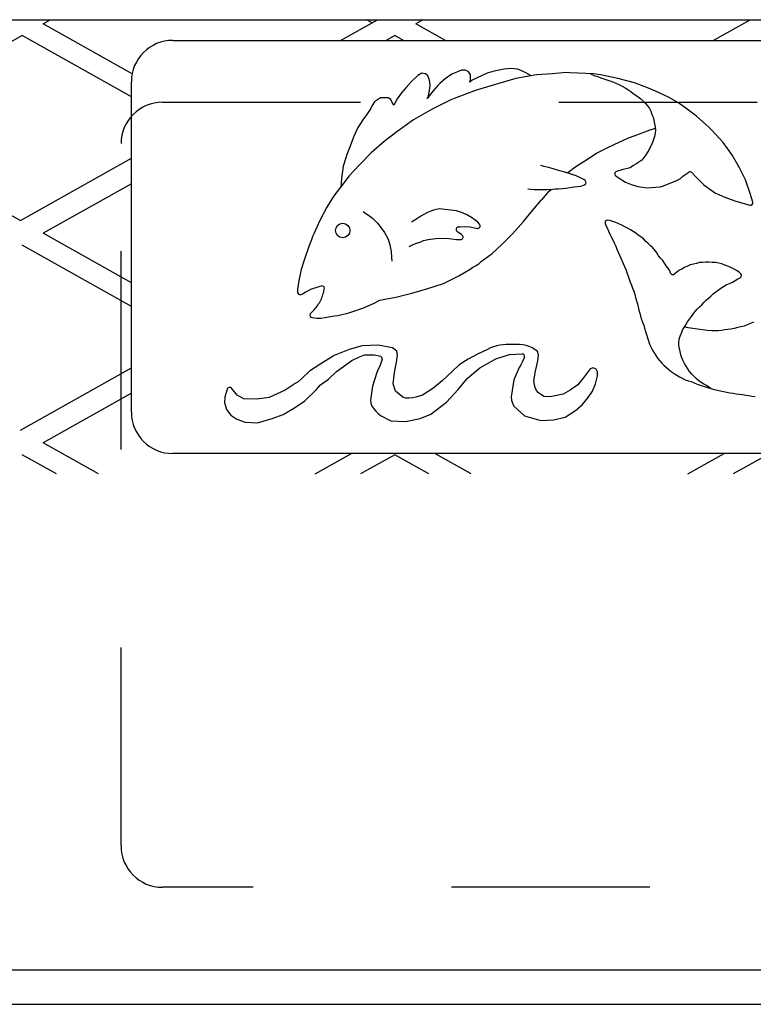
# Model space of a CAD drawing. Header units: feet. Extents: x 6 to 219, y -47 to 30.
# Tile 37 of 47: x 181.387 to 181.757, y 22.015 to 22.512. Entities that reach past the tile are written whole.
import ezdxf

# ---------------------------------------------------------------- set-up
doc = ezdxf.new("R2010")
doc.units = ezdxf.units.FT
doc.header["$MEASUREMENT"] = 0
doc.linetypes.add('F', pattern=[0.15000000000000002, 0.1, -0.05])
doc.layers.add('HATCH', color=247, linetype='Continuous')

msp = doc.modelspace()

# ---------------------------------------------------------------- linework, layer by layer
at = {"layer": 'HATCH'}
for p, q in [((180.6110139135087, 22.51180949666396), (183.682667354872, 22.51180949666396)), ((181.3986232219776, 22.50980180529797), (181.4021924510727, 22.51180949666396)), ((181.443479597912, 22.48457009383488), (181.3986232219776, 22.50980180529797)), ((181.5486104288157, 22.50136289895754), (181.5671821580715, 22.51180949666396)), ((181.5644514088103, 22.51027345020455), (181.5617206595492, 22.51180949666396)), ((181.5901062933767, 22.51180949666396), (181.5865370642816, 22.50980180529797)), ((181.6015395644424, 22.50136289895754), (181.5865370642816, 22.50980180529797)), ((181.7365242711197, 22.50136289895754), (181.7550960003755, 22.51180949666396)), ((181.3879996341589, 22.50382603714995), (181.3046663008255, 22.45695103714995)), ((181.4430840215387, 22.47284106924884), (181.3879996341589, 22.50382603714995)), ((181.575913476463, 22.50382603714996), (181.5715345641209, 22.50136289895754)), ((181.580292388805, 22.50136289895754), (181.575913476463, 22.50382603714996)), ((181.463917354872, 22.50136289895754), (182.838917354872, 22.50136289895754)), ((181.5875009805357, 22.48363661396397), (181.5842578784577, 22.48047479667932)), ((181.5895695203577, 22.48491590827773), (181.5875009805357, 22.48363661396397)), ((181.5913532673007, 22.48452106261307), (181.5895695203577, 22.48491590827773)), ((181.5926456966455, 22.48351740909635), (181.5913532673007, 22.48452106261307)), ((181.5932858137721, 22.48183197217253), (181.5926456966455, 22.48351740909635)), ((181.6047113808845, 22.48425883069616), (181.6014048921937, 22.48197060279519)), ((181.6094994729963, 22.48643892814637), (181.6047113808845, 22.48425883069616)), ((181.6113836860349, 22.48630815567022), (181.6094994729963, 22.48643892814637)), ((181.6128530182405, 22.48561004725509), (181.6113836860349, 22.48630815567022)), ((181.6140466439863, 22.48423978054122), (181.6128530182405, 22.48561004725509)), ((181.61418304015, 22.48177197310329), (181.6140466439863, 22.48423978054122)), ((181.622572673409, 22.48489737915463), (181.6173861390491, 22.48257307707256)), ((181.6261009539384, 22.48583356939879), (181.622572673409, 22.48489737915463)), ((181.631092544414, 22.48682211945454), (181.6261009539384, 22.48583356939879)), ((181.6327312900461, 22.48700204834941), (181.631092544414, 22.48682211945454)), ((181.6342897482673, 22.48715504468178), (181.6327312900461, 22.48700204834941)), ((181.6379190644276, 22.48691202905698), (181.6342897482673, 22.48715504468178)), ((181.647415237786, 22.48393564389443), (181.636996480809, 22.48221017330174)), ((181.6407185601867, 22.48572093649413), (181.6379190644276, 22.48691202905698)), ((181.6449276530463, 22.48352367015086), (181.6407185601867, 22.48572093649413)), ((181.6555029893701, 22.48456638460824), (181.647415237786, 22.48393564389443)), ((181.6623238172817, 22.48513259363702), (181.6555029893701, 22.48456638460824)), ((181.6641397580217, 22.48498591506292), (181.6623238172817, 22.48513259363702)), ((181.6763792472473, 22.48446713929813), (181.6641397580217, 22.48498591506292)), ((181.674555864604, 22.48454442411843), (181.6768262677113, 22.48357770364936)), ((181.678143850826, 22.48421616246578), (181.6763792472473, 22.48446713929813)), ((181.6768262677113, 22.48357770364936), (181.6783848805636, 22.48309218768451)), ((181.67975435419, 22.48408259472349), (181.678143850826, 22.48421616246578)), ((181.6783848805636, 22.48309218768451), (181.6798734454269, 22.48254348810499)), ((181.6884316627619, 22.48222426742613), (181.67975435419, 22.48408259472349)), ((181.4430840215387, 22.31386289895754), (181.4430840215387, 22.48052956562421)), ((181.5842578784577, 22.48047479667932), (181.5816550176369, 22.47764731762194)), ((181.5935993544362, 22.48027024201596), (181.5932858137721, 22.48183197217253)), ((181.5934779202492, 22.47620546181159), (181.5937298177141, 22.47852370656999)), ((181.5937298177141, 22.47852370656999), (181.5935993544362, 22.48027024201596)), ((181.5976576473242, 22.47863059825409), (181.5952369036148, 22.47590012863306)), ((181.5988806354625, 22.47981717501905), (181.5976576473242, 22.47863059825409)), ((181.6000898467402, 22.48092386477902), (181.5988806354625, 22.47981717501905)), ((181.6014048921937, 22.48197060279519), (181.6000898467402, 22.48092386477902)), ((181.6137075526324, 22.48025700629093), (181.61418304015, 22.48177197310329)), ((181.6149978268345, 22.48131459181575), (181.6137075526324, 22.48025700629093)), ((181.6173861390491, 22.48257307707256), (181.6149978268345, 22.48131459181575)), ((181.6283354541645, 22.47959904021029), (181.617658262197, 22.47641612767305)), ((181.636996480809, 22.48221017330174), (181.6283354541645, 22.47959904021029)), ((181.6798734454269, 22.48254348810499), (181.6813863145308, 22.48202955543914)), ((181.6813863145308, 22.48202955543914), (181.6829131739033, 22.48149398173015)), ((181.6829131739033, 22.48149398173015), (181.6844076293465, 22.48101233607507)), ((181.6844076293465, 22.48101233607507), (181.6858869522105, 22.48042263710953)), ((181.6858869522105, 22.48042263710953), (181.6873372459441, 22.47971734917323)), ((181.6873372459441, 22.47971734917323), (181.6888494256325, 22.47904968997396)), ((181.6968285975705, 22.47994938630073), (181.6884316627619, 22.48222426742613)), ((181.6888494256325, 22.47904968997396), (181.6905289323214, 22.47829742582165)), ((181.6905289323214, 22.47829742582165), (181.6920829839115, 22.47739344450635)), ((181.7038946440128, 22.47733331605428), (181.6968285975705, 22.47994938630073)), ((181.5793336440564, 22.47498649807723), (181.5771499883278, 22.47192100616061)), ((181.5816550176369, 22.47764731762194), (181.5793336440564, 22.47498649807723)), ((181.5934911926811, 22.47365867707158), (181.5922478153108, 22.47201402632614)), ((181.5922478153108, 22.47201402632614), (181.5928980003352, 22.47346727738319)), ((181.5928980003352, 22.47346727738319), (181.5934779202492, 22.47620546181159)), ((181.5952369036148, 22.47590012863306), (181.5934911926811, 22.47365867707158)), ((181.6161665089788, 22.47592965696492), (181.6058366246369, 22.47208341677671)), ((181.617658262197, 22.47641612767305), (181.6161665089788, 22.47592965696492)), ((181.6920829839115, 22.47739344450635), (181.6935303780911, 22.47658989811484)), ((181.6935303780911, 22.47658989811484), (181.6949169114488, 22.47562830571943)), ((181.6949169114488, 22.47562830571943), (181.6961818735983, 22.47465786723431)), ((181.6961818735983, 22.47465786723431), (181.6974693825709, 22.47375363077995)), ((181.6974693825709, 22.47375363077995), (181.6987417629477, 22.47284163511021)), ((181.6987417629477, 22.47284163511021), (181.700043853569, 22.47189808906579)), ((181.7074803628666, 22.47584610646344), (181.7038946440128, 22.47733331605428)), ((181.7093410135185, 22.47492409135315), (181.7074803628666, 22.47584610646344)), ((181.7142720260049, 22.47252891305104), (181.7093410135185, 22.47492409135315)), ((181.5645228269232, 22.46846622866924), (181.5638362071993, 22.46703955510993)), ((181.5656384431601, 22.47046654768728), (181.5645228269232, 22.46846622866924)), ((181.5687880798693, 22.47235758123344), (181.5656384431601, 22.47046654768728)), ((181.5725667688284, 22.47233907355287), (181.5687880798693, 22.47235758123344)), ((181.5738952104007, 22.47151191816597), (181.5725667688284, 22.47233907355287)), ((181.5746623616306, 22.47010543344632), (181.5738952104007, 22.47151191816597)), ((181.5754757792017, 22.46869569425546), (181.5746623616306, 22.47010543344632)), ((181.5771499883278, 22.47192100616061), (181.5754757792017, 22.46869569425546)), ((181.6042655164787, 22.47137850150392), (181.5947224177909, 22.46673861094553)), ((181.6058366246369, 22.47208341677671), (181.6042655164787, 22.47137850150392)), ((181.700043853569, 22.47189808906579), (181.7012664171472, 22.47077287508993)), ((181.7012664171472, 22.47077287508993), (181.7024229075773, 22.46959788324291)), ((181.7024229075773, 22.46959788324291), (181.7033840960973, 22.46832860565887)), ((181.7033840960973, 22.46832860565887), (181.7043431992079, 22.46704246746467)), ((181.7185938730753, 22.46999660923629), (181.7142720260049, 22.47252891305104)), ((181.7227546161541, 22.46724152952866), (181.7185938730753, 22.46999660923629)), ((181.561687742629, 22.4638685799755), (181.5598633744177, 22.46123997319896)), ((181.5638362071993, 22.46703955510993), (181.561687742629, 22.4638685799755)), ((181.5947224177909, 22.46673861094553), (181.5852754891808, 22.46125506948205)), ((181.7043431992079, 22.46704246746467), (181.7051003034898, 22.46561390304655)), ((181.7051003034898, 22.46561390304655), (181.7055584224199, 22.46408157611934)), ((181.7055584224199, 22.46408157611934), (181.7061550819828, 22.46262711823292)), ((181.7267072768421, 22.46423502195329), (181.7227546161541, 22.46724152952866)), ((181.7279303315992, 22.46324320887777), (181.7267072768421, 22.46423502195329)), ((181.7345593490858, 22.45744077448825), (181.7279303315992, 22.46324320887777)), ((181.5598633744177, 22.46123997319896), (181.5571207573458, 22.45716650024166)), ((181.5852754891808, 22.46125506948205), (181.5768899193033, 22.45529818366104)), ((181.7061550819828, 22.46262711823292), (181.7065547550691, 22.46090163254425)), ((181.7065547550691, 22.46090163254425), (181.7069177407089, 22.45924709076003)), ((181.7069177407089, 22.45924709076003), (181.7072950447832, 22.4576192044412)), ((181.3046663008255, 22.45695103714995), (181.387161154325, 22.41054768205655)), ((181.5571207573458, 22.45716650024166), (181.5551289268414, 22.4526243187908)), ((181.5768899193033, 22.45529818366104), (181.5705391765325, 22.450359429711)), ((181.6934841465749, 22.45213297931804), (181.6993907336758, 22.45424082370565)), ((181.6993907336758, 22.45424082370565), (181.7046621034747, 22.45618660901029)), ((181.7046621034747, 22.45618660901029), (181.7073471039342, 22.45713936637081)), ((181.7072361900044, 22.454469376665), (181.7068462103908, 22.45287311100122)), ((181.7074674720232, 22.4560299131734), (181.7072361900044, 22.454469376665)), ((181.7072950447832, 22.4576192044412), (181.7074674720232, 22.4560299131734)), ((181.7356497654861, 22.45631627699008), (181.7345593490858, 22.45744077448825)), ((181.7414835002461, 22.4498867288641), (181.7356497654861, 22.45631627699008)), ((181.5534511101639, 22.44802225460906), (181.5517236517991, 22.44379351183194)), ((181.5551289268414, 22.4526243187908), (181.5534511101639, 22.44802225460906)), ((181.5705391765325, 22.450359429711), (181.5639361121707, 22.44475265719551)), ((181.6836285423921, 22.44746564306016), (181.6890728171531, 22.45004758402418)), ((181.6890728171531, 22.45004758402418), (181.6934841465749, 22.45213297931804)), ((181.70592514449, 22.44985360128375), (181.7041838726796, 22.44643359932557)), ((181.7068462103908, 22.45287311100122), (181.70592514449, 22.44985360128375)), ((181.7458312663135, 22.44381210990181), (181.7414835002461, 22.4498867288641)), ((181.5517236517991, 22.44379351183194), (181.5511583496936, 22.44221949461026)), ((181.5639361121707, 22.44475265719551), (181.5582293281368, 22.43885911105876)), ((181.6717598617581, 22.4406973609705), (181.6776782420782, 22.44448680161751)), ((181.6776782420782, 22.44448680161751), (181.6796610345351, 22.44556934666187)), ((181.6796610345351, 22.44556934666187), (181.6836285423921, 22.44746564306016)), ((181.7024737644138, 22.44370463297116), (181.701578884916, 22.44228548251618)), ((181.7034063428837, 22.44505428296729), (181.7024737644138, 22.44370463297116)), ((181.7041838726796, 22.44643359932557), (181.7034063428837, 22.44505428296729)), ((181.7497826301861, 22.43705157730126), (181.7458312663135, 22.44381210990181)), ((181.387161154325, 22.41054768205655), (181.4430840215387, 22.44200429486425)), ((181.5511583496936, 22.44221949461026), (181.549956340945, 22.43793405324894)), ((181.5582293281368, 22.43885911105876), (181.5528385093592, 22.43301647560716)), ((181.6494892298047, 22.43846384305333), (181.6510662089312, 22.43801076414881)), ((181.6510662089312, 22.43801076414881), (181.6534191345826, 22.43746286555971)), ((181.6661698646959, 22.43711081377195), (181.669064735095, 22.4390354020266)), ((181.669064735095, 22.4390354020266), (181.6717598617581, 22.4406973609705)), ((181.6960279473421, 22.43813459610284), (181.6946052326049, 22.43718684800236)), ((181.6974322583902, 22.43889247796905), (181.6960279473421, 22.43813459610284)), ((181.700558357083, 22.44099514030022), (181.6974322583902, 22.43889247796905)), ((181.701578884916, 22.44228548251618), (181.700558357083, 22.44099514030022)), ((181.5495165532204, 22.43537938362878), (181.5490520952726, 22.43196091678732)), ((181.549956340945, 22.43793405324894), (181.5495165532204, 22.43537938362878)), ((181.6534191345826, 22.43746286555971), (181.6583759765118, 22.4359393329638)), ((181.6583759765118, 22.4359393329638), (181.6603631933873, 22.43534188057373)), ((181.6603631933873, 22.43534188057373), (181.6618792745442, 22.43489580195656)), ((181.663803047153, 22.43431248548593), (181.6618792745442, 22.43489580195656)), ((181.6631069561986, 22.43452355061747), (181.6644961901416, 22.4357237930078)), ((181.6659316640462, 22.43353316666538), (181.663803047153, 22.43431248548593)), ((181.6644961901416, 22.4357237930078), (181.6661698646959, 22.43711081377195)), ((181.6674232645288, 22.43298880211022), (181.6659316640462, 22.43353316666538)), ((181.6873273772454, 22.43309041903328), (181.6890185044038, 22.43181219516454)), ((181.6904190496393, 22.4360160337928), (181.6877542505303, 22.43529412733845)), ((181.6946052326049, 22.43718684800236), (181.6904190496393, 22.4360160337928)), ((181.7212790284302, 22.4328325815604), (181.7242134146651, 22.43484279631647)), ((181.7258671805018, 22.43462709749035), (181.7276851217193, 22.43251537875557)), ((181.7527662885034, 22.43103104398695), (181.7497826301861, 22.43705157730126)), ((181.4430840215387, 22.42910946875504), (181.3986232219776, 22.40410026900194)), ((181.5528385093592, 22.43301647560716), (181.5486961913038, 22.42759309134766)), ((181.5488198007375, 22.42925260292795), (181.5486961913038, 22.42759309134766)), ((181.5490520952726, 22.43196091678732), (181.5488198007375, 22.42925260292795)), ((181.6698861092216, 22.43182058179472), (181.6674232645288, 22.43298880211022)), ((181.669760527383, 22.4278794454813), (181.6715844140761, 22.42847733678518)), ((181.6713232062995, 22.4311396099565), (181.6698861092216, 22.43182058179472)), ((181.6719532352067, 22.43065894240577), (181.6713232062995, 22.4311396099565)), ((181.6890185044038, 22.43181219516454), (181.6922055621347, 22.42985953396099)), ((181.6922055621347, 22.42985953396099), (181.6955662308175, 22.42847463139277)), ((181.6955662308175, 22.42847463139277), (181.6986360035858, 22.42764244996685)), ((181.7114436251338, 22.42795808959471), (181.7185577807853, 22.43083085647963)), ((181.7185577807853, 22.43083085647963), (181.719987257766, 22.43174045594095)), ((181.719987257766, 22.43174045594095), (181.7212790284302, 22.4328325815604)), ((181.7276851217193, 22.43251537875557), (181.7318090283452, 22.42847795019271)), ((181.7318090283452, 22.42847795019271), (181.7377318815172, 22.42436827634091)), ((181.755222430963, 22.42418328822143), (181.7527662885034, 22.43103104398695)), ((181.5486961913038, 22.42759309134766), (181.5451734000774, 22.42292181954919)), ((181.6445026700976, 22.42616266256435), (181.6429401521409, 22.42632630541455)), ((181.6462146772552, 22.42605088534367), (181.6445026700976, 22.42616266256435)), ((181.6478135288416, 22.42601173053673), (181.6462146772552, 22.42605088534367)), ((181.6494290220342, 22.42599330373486), (181.6478135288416, 22.42601173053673)), ((181.6510217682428, 22.42598861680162), (181.6494290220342, 22.42599330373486)), ((181.6500063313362, 22.42101756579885), (181.6538646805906, 22.42531526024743)), ((181.652630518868, 22.42598678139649), (181.6510217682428, 22.42598861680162)), ((181.6545675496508, 22.42621697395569), (181.652630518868, 22.42598678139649)), ((181.6538646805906, 22.42531526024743), (181.6547951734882, 22.42624233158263)), ((181.6545675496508, 22.42621697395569), (181.656998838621, 22.42648782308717)), ((181.656998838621, 22.42648782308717), (181.6585698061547, 22.42656306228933)), ((181.6585698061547, 22.42656306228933), (181.6621041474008, 22.42690621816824)), ((181.6621041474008, 22.42690621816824), (181.6664615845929, 22.42744725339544)), ((181.6664615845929, 22.42744725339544), (181.669760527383, 22.4278794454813)), ((181.6986360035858, 22.42764244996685), (181.7030546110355, 22.42706450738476)), ((181.7030546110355, 22.42706450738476), (181.7098994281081, 22.42749532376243)), ((181.7098994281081, 22.42749532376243), (181.7114436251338, 22.42795808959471)), ((181.7377318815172, 22.42436827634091), (181.7393493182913, 22.42363675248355)), ((181.7393493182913, 22.42363675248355), (181.7409165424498, 22.42295219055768)), ((181.7565217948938, 22.4197704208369), (181.755222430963, 22.42418328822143)), ((181.5451734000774, 22.42292181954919), (181.5416464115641, 22.41731422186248)), ((181.6453507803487, 22.41556556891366), (181.6499829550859, 22.42101756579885)), ((181.7409165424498, 22.42295219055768), (181.7423906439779, 22.42227016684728)), ((181.7423906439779, 22.42227016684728), (181.7474383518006, 22.42044154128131)), ((181.7474383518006, 22.42044154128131), (181.7549687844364, 22.41821849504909)), ((181.5416464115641, 22.41731422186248), (181.5381419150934, 22.41049063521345)), ((181.5600079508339, 22.41509371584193), (181.5612904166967, 22.41403875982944)), ((181.5612904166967, 22.41403875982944), (181.5626253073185, 22.41320385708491)), ((181.5626253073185, 22.41320385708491), (181.5645972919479, 22.41180392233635)), ((181.5924957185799, 22.41450909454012), (181.5891090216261, 22.41270936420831)), ((181.5940423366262, 22.41523760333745), (181.5924957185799, 22.41450909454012)), ((181.5955188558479, 22.41576708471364), (181.5940423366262, 22.41523760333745)), ((181.5982746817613, 22.41635566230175), (181.5955188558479, 22.41576708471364)), ((181.6070414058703, 22.41533957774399), (181.5982746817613, 22.41635566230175)), ((181.6100802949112, 22.41435212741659), (181.6070414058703, 22.41533957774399)), ((181.6125830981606, 22.41319477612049), (181.6100802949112, 22.41435212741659)), ((181.6145967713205, 22.41213991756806), (181.6125830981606, 22.41319477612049)), ((181.640765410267, 22.41009922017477), (181.6453507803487, 22.41556556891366)), ((181.5381419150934, 22.41049063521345), (181.5350696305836, 22.40388581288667)), ((181.5645972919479, 22.41180392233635), (181.5672254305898, 22.40920128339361)), ((181.5672254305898, 22.40920128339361), (181.5694114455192, 22.40626387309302)), ((181.5859943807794, 22.4107928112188), (181.5844268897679, 22.409673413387)), ((181.5891090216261, 22.41270936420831), (181.5859943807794, 22.4107928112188)), ((181.6164942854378, 22.41068744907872), (181.6145967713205, 22.41213991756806)), ((181.617775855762, 22.40968060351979), (181.6164942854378, 22.41068744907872)), ((181.6186457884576, 22.40863502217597), (181.617775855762, 22.40968060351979)), ((181.6353460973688, 22.40378690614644), (181.640765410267, 22.41009922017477)), ((181.6820203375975, 22.40901647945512), (181.6823792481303, 22.4079465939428)), ((181.6843994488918, 22.41051592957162), (181.6833705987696, 22.41065307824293)), ((181.6859454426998, 22.41005864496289), (181.6843994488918, 22.41051592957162)), ((181.6873973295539, 22.40945900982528), (181.6859454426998, 22.41005864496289)), ((181.6888698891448, 22.40880717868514), (181.6873973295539, 22.40945900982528)), ((181.6904085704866, 22.4081404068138), (181.6888698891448, 22.40880717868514)), ((181.4430840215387, 22.37909106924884), (181.3986232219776, 22.40410026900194)), ((181.5350696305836, 22.40388581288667), (181.5344538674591, 22.40240314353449)), ((181.5694114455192, 22.40626387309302), (181.5706890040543, 22.40446289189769)), ((181.5706890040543, 22.40446289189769), (181.5725653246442, 22.40110246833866)), ((181.6077155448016, 22.40471424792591), (181.6072598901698, 22.40511595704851)), ((181.6096215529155, 22.40353620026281), (181.6077155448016, 22.40471424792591)), ((181.6079181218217, 22.40729220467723), (181.6087332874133, 22.40740303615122)), ((181.6087332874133, 22.40740303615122), (181.6108476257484, 22.40757835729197)), ((181.61011293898, 22.40296145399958), (181.6096215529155, 22.40353620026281)), ((181.6108476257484, 22.40757835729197), (181.6137777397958, 22.40734093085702)), ((181.6137777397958, 22.40734093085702), (181.6169505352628, 22.40664381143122)), ((181.6169505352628, 22.40664381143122), (181.6175783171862, 22.40659009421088)), ((181.6299719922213, 22.39848039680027), (181.6353460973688, 22.40378690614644)), ((181.6823792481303, 22.4079465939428), (181.6831523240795, 22.40656402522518)), ((181.6831523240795, 22.40656402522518), (181.6837655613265, 22.40511631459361)), ((181.6837655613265, 22.40511631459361), (181.6843584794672, 22.40362564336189)), ((181.6843584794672, 22.40362564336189), (181.6851306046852, 22.40225559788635)), ((181.691880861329, 22.40735396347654), (181.6904085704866, 22.4081404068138)), ((181.69327656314, 22.40664154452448), (181.691880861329, 22.40735396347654)), ((181.6947515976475, 22.40586828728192), (181.69327656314, 22.40664154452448)), ((181.6961271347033, 22.40499742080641), (181.6947515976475, 22.40586828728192)), ((181.6974245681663, 22.4040873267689), (181.6961271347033, 22.40499742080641)), ((181.6987072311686, 22.40317461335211), (181.6974245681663, 22.4040873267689)), ((181.5332987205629, 22.3991428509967), (181.5326471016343, 22.39746848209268)), ((181.5338944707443, 22.40087460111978), (181.5332987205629, 22.3991428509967)), ((181.5344538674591, 22.40240314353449), (181.5338944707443, 22.40087460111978)), ((181.5725653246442, 22.40110246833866), (181.5734637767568, 22.398310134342)), ((181.5734637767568, 22.398310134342), (181.5741460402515, 22.39485365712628)), ((181.5849259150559, 22.39824520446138), (181.5863662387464, 22.3989573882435)), ((181.5863662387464, 22.3989573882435), (181.589010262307, 22.39986894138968)), ((181.589010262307, 22.39986894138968), (181.5904594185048, 22.40048113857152)), ((181.5904594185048, 22.40048113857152), (181.5928249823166, 22.40092950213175)), ((181.5928249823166, 22.40092950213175), (181.5966616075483, 22.40151534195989)), ((181.5966616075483, 22.40151534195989), (181.6020047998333, 22.40160139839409)), ((181.6020047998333, 22.40160139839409), (181.606993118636, 22.40103932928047)), ((181.606993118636, 22.40103932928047), (181.6090807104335, 22.40090186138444)), ((181.6251075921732, 22.39389385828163), (181.6299719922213, 22.39848039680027)), ((181.6851306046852, 22.40225559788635), (181.6858828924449, 22.40077539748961)), ((181.6858828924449, 22.40077539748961), (181.6865660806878, 22.39921948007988)), ((181.6865660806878, 22.39921948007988), (181.6873355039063, 22.39767122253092)), ((181.7000545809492, 22.40222638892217), (181.6987072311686, 22.40317461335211)), ((181.7013667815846, 22.4012186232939), (181.7000545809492, 22.40222638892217)), ((181.7025413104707, 22.40002777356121), (181.7013667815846, 22.4012186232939)), ((181.7037414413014, 22.39888590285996), (181.7025413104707, 22.40002777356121)), ((181.7048808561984, 22.39779293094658), (181.7037414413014, 22.39888590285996)), ((181.4430840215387, 22.36713953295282), (181.3879996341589, 22.39812450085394)), ((181.5326471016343, 22.39746848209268), (181.5302568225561, 22.3904894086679)), ((181.5741460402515, 22.39485365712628), (181.5742283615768, 22.3919459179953)), ((181.5832522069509, 22.39742435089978), (181.5849259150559, 22.39824520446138)), ((181.6194733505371, 22.3897904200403), (181.6251075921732, 22.39389385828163)), ((181.6873355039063, 22.39767122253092), (181.6879724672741, 22.39615408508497)), ((181.6879724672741, 22.39615408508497), (181.6886114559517, 22.39463984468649)), ((181.6886114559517, 22.39463984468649), (181.6924510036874, 22.38580929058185)), ((181.7060524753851, 22.39672597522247), (181.7048808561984, 22.39779293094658)), ((181.7072134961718, 22.39548957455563), (181.7060524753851, 22.39672597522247)), ((181.7080745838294, 22.39416194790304), (181.7072134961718, 22.39548957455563)), ((181.7089782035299, 22.39279488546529), (181.7080745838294, 22.39416194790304)), ((181.5297574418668, 22.38898039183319), (181.5292461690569, 22.38738801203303)), ((181.5302568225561, 22.3904894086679), (181.5297574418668, 22.38898039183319)), ((181.5742283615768, 22.3919459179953), (181.5744326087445, 22.38999792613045)), ((181.6166956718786, 22.38772030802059), (181.6183119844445, 22.3887074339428)), ((181.6183119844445, 22.3887074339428), (181.6194733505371, 22.3897904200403)), ((181.709962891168, 22.39157929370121), (181.7089782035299, 22.39279488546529)), ((181.7110993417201, 22.39037407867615), (181.709962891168, 22.39157929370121)), ((181.7120036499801, 22.38906046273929), (181.7110993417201, 22.39037407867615)), ((181.7128405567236, 22.38772601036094), (181.7120036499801, 22.38906046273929)), ((181.7264952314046, 22.38857003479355), (181.7249346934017, 22.38817800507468)), ((181.7280334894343, 22.38893018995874), (181.7264952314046, 22.38857003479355)), ((181.7295884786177, 22.38928187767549), (181.7280334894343, 22.38893018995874)), ((181.7311979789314, 22.3894477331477), (181.7295884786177, 22.38928187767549)), ((181.732762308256, 22.38948878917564), (181.7311979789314, 22.3894477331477)), ((181.7343460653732, 22.38949901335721), (181.732762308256, 22.38948878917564)), ((181.736028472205, 22.3893680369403), (181.7343460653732, 22.38949901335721)), ((181.7376962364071, 22.38936267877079), (181.736028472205, 22.3893680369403)), ((181.7392814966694, 22.38908499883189), (181.7376962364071, 22.38936267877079)), ((181.7408715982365, 22.3886152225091), (181.7392814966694, 22.38908499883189)), ((181.7423954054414, 22.38809688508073), (181.7408715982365, 22.3886152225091)), ((181.5283573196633, 22.38427265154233), (181.5280348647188, 22.38272516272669)), ((181.5287727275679, 22.38585438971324), (181.5283573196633, 22.38427265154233)), ((181.5292461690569, 22.38738801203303), (181.5287727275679, 22.38585438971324)), ((181.6081789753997, 22.38268975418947), (181.613970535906, 22.38599844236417)), ((181.613970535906, 22.38599844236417), (181.6153095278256, 22.38697453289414)), ((181.6153095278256, 22.38697453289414), (181.6166956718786, 22.38772030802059)), ((181.6924510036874, 22.38580929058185), (181.6941756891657, 22.38099764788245)), ((181.7137223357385, 22.38642490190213), (181.7128405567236, 22.38772601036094)), ((181.7145607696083, 22.38508183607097), (181.7137223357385, 22.38642490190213)), ((181.7149765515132, 22.38406848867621), (181.7145607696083, 22.38508183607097)), ((181.7179236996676, 22.38440061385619), (181.7169289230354, 22.38357913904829)), ((181.7191924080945, 22.38533631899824), (181.7179236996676, 22.38440061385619)), ((181.7206539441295, 22.38606498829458), (181.7191924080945, 22.38533631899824)), ((181.722056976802, 22.38678709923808), (181.7206539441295, 22.38606498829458)), ((181.7234921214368, 22.38756440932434), (181.722056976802, 22.38678709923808)), ((181.7249346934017, 22.38817800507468), (181.7234921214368, 22.38756440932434)), ((181.7438808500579, 22.3874511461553), (181.7423954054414, 22.38809688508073)), ((181.7454144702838, 22.38687741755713), (181.7438808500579, 22.3874511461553)), ((181.746815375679, 22.38617861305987), (181.7454144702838, 22.38687741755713)), ((181.748277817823, 22.38529013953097), (181.746815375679, 22.38617861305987)), ((181.7496443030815, 22.3844202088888), (181.748277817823, 22.38529013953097)), ((181.750410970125, 22.38364849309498), (181.7496443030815, 22.3844202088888)), ((181.5276775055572, 22.38107373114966), (181.5268618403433, 22.37590463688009)), ((181.5280348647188, 22.38272516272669), (181.5276775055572, 22.38107373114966)), ((181.5925680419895, 22.37623588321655), (181.6005690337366, 22.37876053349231)), ((181.6005690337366, 22.37876053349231), (181.6066249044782, 22.38184566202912)), ((181.6066249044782, 22.38184566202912), (181.6081789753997, 22.38268975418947)), ((181.6941756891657, 22.38099764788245), (181.6946984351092, 22.37951612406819)), ((181.6946984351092, 22.37951612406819), (181.6953498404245, 22.3779533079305)), ((181.7431219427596, 22.37813588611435), (181.7447539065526, 22.37879827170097)), ((181.7447539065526, 22.37879827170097), (181.7462089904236, 22.37943439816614)), ((181.7462089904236, 22.37943439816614), (181.7476122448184, 22.38025557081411)), ((181.7476122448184, 22.38025557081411), (181.7489441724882, 22.38107806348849)), ((181.7489441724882, 22.38107806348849), (181.7500846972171, 22.38165022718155)), ((181.5268618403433, 22.37590463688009), (181.5268695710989, 22.37442271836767)), ((181.5285282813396, 22.3732479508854), (181.5293429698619, 22.37352983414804)), ((181.5293429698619, 22.37352983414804), (181.530693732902, 22.37433915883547)), ((181.530693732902, 22.37433915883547), (181.532116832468, 22.37504832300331)), ((181.532116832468, 22.37504832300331), (181.5336022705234, 22.3758713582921)), ((181.5336022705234, 22.3758713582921), (181.5351159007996, 22.37644929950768)), ((181.5351159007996, 22.37644929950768), (181.5367032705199, 22.37699079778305)), ((181.5367032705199, 22.37699079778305), (181.5383064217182, 22.37743608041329)), ((181.5383064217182, 22.37743608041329), (181.5390171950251, 22.37756026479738)), ((181.5764981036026, 22.37186387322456), (181.5844638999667, 22.37387068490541)), ((181.5844638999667, 22.37387068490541), (181.5925680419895, 22.37623588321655)), ((181.6953498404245, 22.3779533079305), (181.6958896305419, 22.37643291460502)), ((181.6958896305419, 22.37643291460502), (181.6964503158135, 22.37495939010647)), ((181.6964503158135, 22.37495939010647), (181.6969339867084, 22.37344047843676)), ((181.7353612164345, 22.37247124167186), (181.7365366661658, 22.37350340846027)), ((181.7365366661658, 22.37350340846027), (181.7377590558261, 22.37450706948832)), ((181.7377590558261, 22.37450706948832), (181.7390249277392, 22.37545876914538)), ((181.7390249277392, 22.37545876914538), (181.7404072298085, 22.37641967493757)), ((181.7404072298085, 22.37641967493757), (181.7417719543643, 22.37725052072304)), ((181.7417719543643, 22.37725052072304), (181.7431219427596, 22.37813588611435)), ((181.5598034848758, 22.36633895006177), (181.5652503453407, 22.36874871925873)), ((181.5652503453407, 22.36874871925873), (181.5683746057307, 22.37036737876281)), ((181.5683746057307, 22.37036737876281), (181.5700294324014, 22.37074310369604)), ((181.5700294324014, 22.37074310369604), (181.5764981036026, 22.37186387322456)), ((181.6969339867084, 22.37344047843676), (181.6973770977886, 22.37172776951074)), ((181.6973770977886, 22.37172776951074), (181.6978258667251, 22.37010492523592)), ((181.6978258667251, 22.37010492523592), (181.6982495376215, 22.36854491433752)), ((181.6982495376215, 22.36854491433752), (181.6986717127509, 22.36695036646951)), ((181.7307850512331, 22.36803479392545), (181.7318660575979, 22.36919875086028)), ((181.7318660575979, 22.36919875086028), (181.7330022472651, 22.37035217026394)), ((181.7330022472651, 22.37035217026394), (181.7341481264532, 22.3714222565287)), ((181.7341481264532, 22.3714222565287), (181.7353612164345, 22.37247124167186)), ((181.5471872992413, 22.36271472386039), (181.5526855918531, 22.36405329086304)), ((181.5526855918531, 22.36405329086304), (181.5542029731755, 22.36444529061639)), ((181.5542029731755, 22.36444529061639), (181.5598034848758, 22.36633895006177)), ((181.6986717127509, 22.36695036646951), (181.6990788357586, 22.36534045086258)), ((181.6990788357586, 22.36534045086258), (181.6995047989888, 22.36381766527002)), ((181.6995047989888, 22.36381766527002), (181.6999057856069, 22.3622853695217)), ((181.726455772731, 22.36332979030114), (181.7274809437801, 22.36460826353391)), ((181.7274809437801, 22.36460826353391), (181.7284939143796, 22.36583379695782)), ((181.7284939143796, 22.36583379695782), (181.7296310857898, 22.36693154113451)), ((181.7296310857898, 22.36693154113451), (181.7307850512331, 22.36803479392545)), ((181.5342537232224, 22.36155874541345), (181.536618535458, 22.36137018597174)), ((181.536618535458, 22.36137018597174), (181.5388429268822, 22.36135427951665)), ((181.5388429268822, 22.36135427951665), (181.5406762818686, 22.36157502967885)), ((181.5406762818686, 22.36157502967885), (181.5454517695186, 22.36239325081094)), ((181.5454517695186, 22.36239325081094), (181.5471872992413, 22.36271472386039)), ((181.6999057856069, 22.3622853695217), (181.7004130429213, 22.36069066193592)), ((181.7004130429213, 22.36069066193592), (181.7009367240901, 22.35921819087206)), ((181.7009367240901, 22.35921819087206), (181.7014706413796, 22.35770945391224)), ((181.7226686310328, 22.35800105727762), (181.7236018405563, 22.35949047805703)), ((181.7236018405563, 22.35949047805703), (181.724549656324, 22.36079713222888)), ((181.724549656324, 22.36079713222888), (181.72549228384, 22.36206859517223)), ((181.72549228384, 22.36206859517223), (181.726455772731, 22.36332979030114)), ((181.7553092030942, 22.35855307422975), (181.7536953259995, 22.35791038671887)), ((181.7569098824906, 22.35922007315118), (181.7553092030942, 22.35855307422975)), ((181.7014706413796, 22.35770945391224), (181.70192722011, 22.3562073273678)), ((181.70192722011, 22.3562073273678), (181.7024460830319, 22.35458293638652)), ((181.7024460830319, 22.35458293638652), (181.7029256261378, 22.35306583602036)), ((181.7199258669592, 22.3521515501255), (181.7204593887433, 22.35371868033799)), ((181.7204593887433, 22.35371868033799), (181.721044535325, 22.35518068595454)), ((181.721044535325, 22.35518068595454), (181.7218717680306, 22.35662339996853)), ((181.7218717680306, 22.35662339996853), (181.7226686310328, 22.35800105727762)), ((181.7239192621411, 22.35640224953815), (181.7220513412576, 22.35693385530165)), ((181.7262956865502, 22.35600831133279), (181.7239192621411, 22.35640224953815)), ((181.7334549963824, 22.35506543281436), (181.7262956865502, 22.35600831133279)), ((181.7359125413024, 22.35495881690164), (181.7334549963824, 22.35506543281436)), ((181.7374963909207, 22.35493985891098), (181.7359125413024, 22.35495881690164)), ((181.7390948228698, 22.35498187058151), (181.7374963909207, 22.35493985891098)), ((181.7407451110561, 22.35511813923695), (181.7390948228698, 22.35498187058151)), ((181.7423403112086, 22.35533605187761), (181.7407451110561, 22.35511813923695)), ((181.7438942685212, 22.35550729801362), (181.7423403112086, 22.35533605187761)), ((181.7454448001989, 22.35571221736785), (181.7438942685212, 22.35550729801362)), ((181.7471283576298, 22.35611207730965), (181.7454448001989, 22.35571221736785)), ((181.7488684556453, 22.35652957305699), (181.7471283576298, 22.35611207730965)), ((181.750468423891, 22.35686384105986), (181.7488684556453, 22.35652957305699)), ((181.7520856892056, 22.35731542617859), (181.750468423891, 22.35686384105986)), ((181.7536953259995, 22.35791038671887), (181.7520856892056, 22.35731542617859)), ((181.7029256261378, 22.35306583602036), (181.703406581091, 22.35139029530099)), ((181.703406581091, 22.35139029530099), (181.7038852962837, 22.34981338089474)), ((181.7038852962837, 22.34981338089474), (181.7044523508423, 22.34823942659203)), ((181.719134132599, 22.34745641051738), (181.7191428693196, 22.34905494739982)), ((181.7191428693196, 22.34905494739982), (181.7194203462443, 22.35061986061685)), ((181.7194203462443, 22.35061986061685), (181.7199258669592, 22.3521515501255)), ((181.5529438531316, 22.34543659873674), (181.5454193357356, 22.34247970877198)), ((181.5595047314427, 22.34734807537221), (181.5529438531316, 22.34543659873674)), ((181.5674683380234, 22.34771944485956), (181.5595047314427, 22.34734807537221)), ((181.5748246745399, 22.34635953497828), (181.5674683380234, 22.34771944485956)), ((181.5768958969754, 22.34470044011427), (181.5748246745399, 22.34635953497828)), ((181.5773402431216, 22.34276577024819), (181.5768958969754, 22.34470044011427)), ((181.6226505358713, 22.34554363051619), (181.6176939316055, 22.34318263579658)), ((181.6242528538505, 22.34635182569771), (181.6226505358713, 22.34554363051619)), ((181.6257686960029, 22.34687430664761), (181.6242528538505, 22.34635182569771)), ((181.6273303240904, 22.34726018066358), (181.6257686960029, 22.34687430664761)), ((181.6288785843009, 22.34760687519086), (181.6273303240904, 22.34726018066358)), ((181.6305146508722, 22.34788787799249), (181.6288785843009, 22.34760687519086)), ((181.6321604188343, 22.34796367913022), (181.6305146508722, 22.34788787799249)), ((181.633821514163, 22.34796729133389), (181.6321604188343, 22.34796367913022)), ((181.6355501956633, 22.34793337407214), (181.633821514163, 22.34796729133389)), ((181.637177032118, 22.34795123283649), (181.6355501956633, 22.34793337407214)), ((181.6388158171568, 22.34796612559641), (181.637177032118, 22.34795123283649)), ((181.6405642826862, 22.34780623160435), (181.6388158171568, 22.34796612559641)), ((181.6422131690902, 22.34745603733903), (181.6405642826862, 22.34780623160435)), ((181.6437706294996, 22.34696270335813), (181.6422131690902, 22.34745603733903)), ((181.6452414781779, 22.34637785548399), (181.6437706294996, 22.34696270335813)), ((181.6466113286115, 22.34556056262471), (181.6452414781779, 22.34637785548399)), ((181.6478378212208, 22.34441320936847), (181.6466113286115, 22.34556056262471)), ((181.6484021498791, 22.34280450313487), (181.6478378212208, 22.34441320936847)), ((181.7044523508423, 22.34823942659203), (181.7050745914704, 22.34675522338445)), ((181.7050745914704, 22.34675522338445), (181.7058872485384, 22.34519939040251)), ((181.7058872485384, 22.34519939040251), (181.7066676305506, 22.34382572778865)), ((181.7066676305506, 22.34382572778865), (181.7075508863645, 22.34248044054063)), ((181.7195155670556, 22.34592700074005), (181.719134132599, 22.34745641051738)), ((181.7199269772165, 22.34440036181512), (181.7195155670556, 22.34592700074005)), ((181.7202499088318, 22.34286439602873), (181.7199269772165, 22.34440036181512)), ((181.5454193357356, 22.34247970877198), (181.5386249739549, 22.33831797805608)), ((181.5465634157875, 22.33445369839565), (181.5542632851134, 22.33996031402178)), ((181.5542632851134, 22.33996031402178), (181.5580765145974, 22.341810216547)), ((181.5580765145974, 22.341810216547), (181.5605867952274, 22.34281737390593)), ((181.5605867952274, 22.34281737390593), (181.5655818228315, 22.34282652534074)), ((181.5655818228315, 22.34282652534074), (181.5686635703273, 22.34208195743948)), ((181.5695488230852, 22.34045110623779), (181.5689096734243, 22.33863913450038)), ((181.5757979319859, 22.33385247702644), (181.5768243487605, 22.33907160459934)), ((181.5768243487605, 22.33907160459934), (181.5773402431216, 22.34276577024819)), ((181.6129266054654, 22.34062033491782), (181.6084323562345, 22.33772049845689)), ((181.6176939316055, 22.34318263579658), (181.6129266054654, 22.34062033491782)), ((181.6187774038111, 22.33632274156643), (181.6268096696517, 22.3407342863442)), ((181.6268096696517, 22.3407342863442), (181.6337961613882, 22.34298778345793)), ((181.6337961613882, 22.34298778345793), (181.6400824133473, 22.34333137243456)), ((181.6402188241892, 22.33913802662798), (181.6394396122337, 22.33778253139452)), ((181.6412945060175, 22.34157919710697), (181.6402188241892, 22.33913802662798)), ((181.6473674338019, 22.33680823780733), (181.6481293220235, 22.3398592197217)), ((181.6481293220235, 22.3398592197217), (181.6484021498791, 22.34280450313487)), ((181.7075508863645, 22.34248044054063), (181.7084052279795, 22.34116938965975)), ((181.7084052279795, 22.34116938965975), (181.7094250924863, 22.33986989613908)), ((181.7094250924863, 22.33986989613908), (181.7105574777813, 22.33868046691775)), ((181.7207234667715, 22.34130941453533), (181.7202499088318, 22.34286439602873)), ((181.7213148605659, 22.33982736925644), (181.7207234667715, 22.34130941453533)), ((181.7219801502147, 22.33839395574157), (181.7213148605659, 22.33982736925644)), ((181.387161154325, 22.30484614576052), (181.4430840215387, 22.33630275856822)), ((181.532868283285, 22.33463334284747), (181.5289980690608, 22.33089832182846)), ((181.5386249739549, 22.33831797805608), (181.532868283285, 22.33463334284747)), ((181.5424092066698, 22.33061631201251), (181.5465634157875, 22.33445369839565)), ((181.5668114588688, 22.33390927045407), (181.5646371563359, 22.32707257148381)), ((181.5674964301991, 22.33551717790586), (181.5668114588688, 22.33390927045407)), ((181.5683586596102, 22.33713492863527), (181.5674964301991, 22.33551717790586)), ((181.5689096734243, 22.33863913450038), (181.5683586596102, 22.33713492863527)), ((181.5750453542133, 22.32824136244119), (181.5757979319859, 22.33385247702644)), ((181.6050861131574, 22.33449597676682), (181.5997539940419, 22.32962599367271)), ((181.6084323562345, 22.33772049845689), (181.6050861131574, 22.33449597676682)), ((181.6126311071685, 22.33102540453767), (181.6187774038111, 22.33632274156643)), ((181.6385854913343, 22.33637695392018), (181.6360428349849, 22.33017193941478)), ((181.6394396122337, 22.33778253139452), (181.6385854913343, 22.33637695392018)), ((181.6463364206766, 22.33153625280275), (181.6467145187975, 22.33387305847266)), ((181.6467145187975, 22.33387305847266), (181.6473674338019, 22.33680823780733)), ((181.6733957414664, 22.33446341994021), (181.6709653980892, 22.33106351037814)), ((181.6744198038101, 22.33566933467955), (181.6733957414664, 22.33446341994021)), ((181.6759568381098, 22.33622985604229), (181.6744198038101, 22.33566933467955)), ((181.6774117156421, 22.33559901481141), (181.6759568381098, 22.33622985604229)), ((181.6781480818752, 22.33420865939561), (181.6774117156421, 22.33559901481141)), ((181.6780910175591, 22.3321305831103), (181.6781480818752, 22.33420865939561)), ((181.7105574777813, 22.33868046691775), (181.7116921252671, 22.33757141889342)), ((181.7116921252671, 22.33757141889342), (181.7129331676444, 22.33642790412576)), ((181.7129331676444, 22.33642790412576), (181.7141099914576, 22.33537456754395)), ((181.7141099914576, 22.33537456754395), (181.7153454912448, 22.33439129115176)), ((181.7153454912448, 22.33439129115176), (181.7168540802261, 22.33347163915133)), ((181.7228502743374, 22.33708697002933), (181.7219801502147, 22.33839395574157)), ((181.7236874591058, 22.33566497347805), (181.7228502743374, 22.33708697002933)), ((181.724612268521, 22.33433594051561), (181.7236874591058, 22.33566497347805)), ((181.7256853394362, 22.33305856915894), (181.724612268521, 22.33433594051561)), ((181.5271083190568, 22.32919752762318), (181.5256751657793, 22.32836597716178)), ((181.5289980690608, 22.33089832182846), (181.5271083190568, 22.32919752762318)), ((181.5398075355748, 22.32867765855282), (181.541215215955, 22.3295884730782)), ((181.541215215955, 22.3295884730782), (181.5424092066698, 22.33061631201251)), ((181.5997539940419, 22.32962599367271), (181.5950996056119, 22.32584597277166)), ((181.6079559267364, 22.32527782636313), (181.6126311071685, 22.33102540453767)), ((181.6360428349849, 22.33017193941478), (181.634541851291, 22.32159856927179)), ((181.6460743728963, 22.32964781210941), (181.6463364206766, 22.33153625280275)), ((181.6463266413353, 22.32778704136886), (181.6460743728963, 22.32964781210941)), ((181.6709653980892, 22.33106351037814), (181.6682677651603, 22.32769621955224)), ((181.6771289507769, 22.3280958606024), (181.6780910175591, 22.3321305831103)), ((181.7168540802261, 22.33347163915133), (181.7182032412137, 22.33262783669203)), ((181.7182032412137, 22.33262783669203), (181.7195434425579, 22.33175578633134)), ((181.7195434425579, 22.33175578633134), (181.720926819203, 22.33096248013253)), ((181.720926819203, 22.33096248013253), (181.7224344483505, 22.33027750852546)), ((181.7224344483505, 22.33027750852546), (181.7239772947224, 22.32976635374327)), ((181.7239772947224, 22.32976635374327), (181.7254641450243, 22.32928462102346)), ((181.7254641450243, 22.32928462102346), (181.7269880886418, 22.3286723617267)), ((181.7269000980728, 22.33191293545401), (181.7256853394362, 22.33305856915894)), ((181.7280155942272, 22.33074716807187), (181.7269000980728, 22.33191293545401)), ((181.7292016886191, 22.32969166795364), (181.7280155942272, 22.33074716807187)), ((181.7304829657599, 22.32879394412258), (181.7292016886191, 22.32969166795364)), ((181.7318368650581, 22.3280093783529), (181.7304829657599, 22.32879394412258)), ((181.4913768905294, 22.32550328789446), (181.4902671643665, 22.32152342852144)), ((181.4963865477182, 22.32251631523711), (181.493545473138, 22.32596266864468)), ((181.5205606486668, 22.32494748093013), (181.5125549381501, 22.32129598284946)), ((181.5256751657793, 22.32836597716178), (181.5205606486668, 22.32494748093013)), ((181.5305243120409, 22.31956195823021), (181.536299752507, 22.32523282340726)), ((181.536299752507, 22.32523282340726), (181.537416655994, 22.32642345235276)), ((181.537416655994, 22.32642345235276), (181.5384431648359, 22.32765138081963)), ((181.5384431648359, 22.32765138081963), (181.5398075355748, 22.32867765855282)), ((181.5646371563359, 22.32707257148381), (181.5636248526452, 22.31998983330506)), ((181.576266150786, 22.32455405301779), (181.5750453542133, 22.32824136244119)), ((181.5800470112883, 22.32150695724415), (181.576266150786, 22.32455405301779)), ((181.5950996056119, 22.32584597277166), (181.5899477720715, 22.32245893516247)), ((181.6020019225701, 22.31898121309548), (181.6079559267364, 22.32527782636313)), ((181.6468001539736, 22.3262967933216), (181.6463266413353, 22.32778704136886)), ((181.6473970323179, 22.32484110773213), (181.6468001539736, 22.3262967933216)), ((181.6484722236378, 22.32363773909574), (181.6473970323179, 22.32484110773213)), ((181.6643244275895, 22.32498284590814), (181.6607835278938, 22.32292855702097)), ((181.6682677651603, 22.32769621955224), (181.6643244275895, 22.32498284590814)), ((181.6734124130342, 22.3212080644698), (181.6755600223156, 22.32446267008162)), ((181.6755600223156, 22.32446267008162), (181.6771289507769, 22.3280958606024)), ((181.7269880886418, 22.3286723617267), (181.7284838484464, 22.32808303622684)), ((181.7284838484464, 22.32808303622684), (181.7299609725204, 22.32742693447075)), ((181.7299609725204, 22.32742693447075), (181.7363113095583, 22.32554729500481)), ((181.7332111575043, 22.32726015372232), (181.7318368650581, 22.3280093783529)), ((181.735312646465, 22.325842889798), (181.7332111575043, 22.32726015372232)), ((181.7363113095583, 22.32554729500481), (181.7417831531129, 22.32430541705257)), ((181.7417831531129, 22.32430541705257), (181.7433285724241, 22.32394450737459)), ((181.7433285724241, 22.32394450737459), (181.744952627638, 22.32369147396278)), ((181.4430840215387, 22.32340793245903), (181.3986232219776, 22.29839873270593)), ((181.4902671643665, 22.32152342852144), (181.4899569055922, 22.31878225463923)), ((181.499825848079, 22.32061596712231), (181.4963865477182, 22.32251631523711)), ((181.5062787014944, 22.3204289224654), (181.499825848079, 22.32061596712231)), ((181.5125549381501, 22.32129598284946), (181.5062787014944, 22.3204289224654)), ((181.5253728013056, 22.31602264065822), (181.5305243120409, 22.31956195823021)), ((181.5636248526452, 22.31998983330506), (181.5638695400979, 22.31840826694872)), ((181.5815408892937, 22.32102139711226), (181.5800470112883, 22.32150695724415)), ((181.5831539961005, 22.32089464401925), (181.5815408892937, 22.32102139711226)), ((181.5850077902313, 22.32108600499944), (181.5831539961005, 22.32089464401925)), ((181.5865729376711, 22.32140902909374), (181.5850077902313, 22.32108600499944)), ((181.5882538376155, 22.32198869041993), (181.5865729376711, 22.32140902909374)), ((181.5899477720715, 22.32245893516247), (181.5882538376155, 22.32198869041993)), ((181.5940406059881, 22.31281513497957), (181.6020019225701, 22.31898121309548)), ((181.634541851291, 22.32159856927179), (181.63475137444, 22.31997903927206)), ((181.63475137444, 22.31997903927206), (181.6352325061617, 22.31846729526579)), ((181.6498346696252, 22.32264014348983), (181.6484722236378, 22.32363773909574)), ((181.6511461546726, 22.32172237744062), (181.6498346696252, 22.32264014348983)), ((181.6536278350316, 22.32168731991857), (181.6511461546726, 22.32172237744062)), ((181.6551834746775, 22.32183474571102), (181.6536278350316, 22.32168731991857)), ((181.6607835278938, 22.32292855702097), (181.6551834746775, 22.32183474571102)), ((181.670481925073, 22.3176001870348), (181.6734124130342, 22.3212080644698)), ((181.744952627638, 22.32369147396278), (181.7465040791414, 22.32340399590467)), ((181.7465040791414, 22.32340399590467), (181.7480938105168, 22.3231512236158)), ((181.7480938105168, 22.3231512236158), (181.7497109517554, 22.32295156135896)), ((181.7497109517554, 22.32295156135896), (181.7513397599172, 22.32273618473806)), ((181.7513397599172, 22.32273618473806), (181.7529675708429, 22.32249778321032)), ((181.7529675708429, 22.32249778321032), (181.7545178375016, 22.32224563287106)), ((181.7545178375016, 22.32224563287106), (181.7560799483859, 22.32204129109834)), ((181.7560799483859, 22.32204129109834), (181.75774699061, 22.32182507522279)), ((181.4899569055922, 22.31878225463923), (181.491081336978, 22.31517305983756)), ((181.491081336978, 22.31517305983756), (181.4932995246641, 22.3123048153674)), ((181.5196805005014, 22.31273407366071), (181.5253728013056, 22.31602264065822)), ((181.5638695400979, 22.31840826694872), (181.564398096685, 22.31690111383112)), ((181.564398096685, 22.31690111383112), (181.565307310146, 22.31560993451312)), ((181.565307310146, 22.31560993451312), (181.5663232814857, 22.31438972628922)), ((181.5663232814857, 22.31438972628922), (181.5674855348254, 22.31325382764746)), ((181.6352325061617, 22.31846729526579), (181.6360389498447, 22.31699668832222)), ((181.6360389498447, 22.31699668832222), (181.6414085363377, 22.31204245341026)), ((181.6617716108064, 22.31130520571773), (181.6670393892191, 22.31466835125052)), ((181.6670393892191, 22.31466835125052), (181.670481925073, 22.3176001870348)), ((181.4932995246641, 22.3123048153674), (181.496290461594, 22.3102983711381)), ((181.496290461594, 22.3102983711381), (181.5005009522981, 22.30878855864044)), ((181.5067065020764, 22.30852849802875), (181.5140822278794, 22.31064150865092)), ((181.5140822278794, 22.31064150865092), (181.5196805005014, 22.31273407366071)), ((181.5674855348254, 22.31325382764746), (181.5687602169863, 22.31215690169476)), ((181.5687602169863, 22.31215690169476), (181.5739711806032, 22.30953585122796)), ((181.5739711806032, 22.30953585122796), (181.5813241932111, 22.30910460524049)), ((181.5813241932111, 22.30910460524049), (181.5887001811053, 22.31072889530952)), ((181.5887001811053, 22.31072889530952), (181.5940406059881, 22.31281513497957)), ((181.6414085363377, 22.31204245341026), (181.6496252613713, 22.30960749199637)), ((181.6496252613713, 22.30960749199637), (181.6560051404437, 22.31002575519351)), ((181.6560051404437, 22.31002575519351), (181.6617716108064, 22.31130520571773)), ((181.5005009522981, 22.30878855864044), (181.5067065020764, 22.30852849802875)), ((181.4264751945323, 22.28273199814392), (181.3986232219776, 22.29839873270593)), ((181.4052280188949, 22.28273199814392), (181.3879996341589, 22.29242296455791)), ((182.838917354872, 22.29302956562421), (181.463917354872, 22.29302956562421)), ((181.5357609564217, 22.28273199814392), (181.5540677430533, 22.29302956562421)), ((181.575913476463, 22.29242296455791), (181.5586850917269, 22.28273199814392)), ((181.5931418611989, 22.28273199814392), (181.575913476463, 22.29242296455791)), ((181.6143890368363, 22.28273199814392), (181.5960822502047, 22.29302956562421)), ((181.7236747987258, 22.28273199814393), (181.7419815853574, 22.29302956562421)), ((181.763827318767, 22.29242296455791), (181.746598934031, 22.28273199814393)), ((180.6110139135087, 22.03264282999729), (183.682667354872, 22.03264282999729))]:
    msp.add_line(p, q, dxfattribs=at)
at = {"layer": 'HATCH', "linetype": 'Continuous'}
msp.add_line((180.764698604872, 22.01528390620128), (183.538136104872, 22.01528390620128), dxfattribs=at)
at = {"layer": 'HATCH', "linetype": 'F'}
msp.add_lwpolyline([(182.1045423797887, 22.47014282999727, -0.4142132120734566), (182.1253756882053, 22.44930949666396), (182.1253756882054, 22.09514282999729, -0.414213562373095), (182.104542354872, 22.07430949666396), (181.4587090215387, 22.07430949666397, -0.414213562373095), (181.4378756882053, 22.0951428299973), (181.4378756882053, 22.44930949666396, -0.414213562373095), (181.4587090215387, 22.47014282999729), (182.1041496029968, 22.47014282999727)], format="xyb", dxfattribs=at)
at = {"layer": 'HATCH'}
msp.add_circle((181.5496697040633, 22.40549665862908), 0.003652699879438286, dxfattribs=at)
for centre, radius, start, end in [((181.463917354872, 22.48052956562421), 0.02083333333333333, 90, 180), ((181.6880811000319, 22.43408761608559), 0.00125, 105.1578745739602, 232.9165032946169), ((181.7249198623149, 22.43381156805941), 0.00125, 40.72457696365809, 124.4132721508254), ((181.6711950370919, 22.42966514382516), 0.00125, 288.1497464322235, 52.6589266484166), ((181.7553226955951, 22.41941734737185), 0.00125, 253.5529620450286, 16.40700686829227), ((181.6176848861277, 22.4078355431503), 0.00125, 265.109302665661, 39.76074832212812), ((181.6832054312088, 22.4094140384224), 0.00125, 82.40707172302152, 198.5448672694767), ((181.6080865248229, 22.40605360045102), 0.00125, 97.74256799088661, 228.6003164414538), ((181.609162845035, 22.40214916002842), 0.00125, 266.2325128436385, 40.52917607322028), ((181.7161329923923, 22.38454298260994), 0.00125, 202.3086073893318, 309.5494922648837), ((181.7495241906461, 22.38276751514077), 0.00125, 296.6414128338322, 44.81196419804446), ((181.5281195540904, 22.37442923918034), 0.00125, 180.2988933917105, 289.0856850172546), ((181.5392323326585, 22.37632891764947), 0.00125, 335.2842686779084, 99.91052784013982), ((181.5343530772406, 22.36280479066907), 0.00125, 151.6967796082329, 265.4411384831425), ((181.5683700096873, 22.34086691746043), 0.00125, 340.57036322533, 76.41730675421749), ((181.6401506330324, 22.34208323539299), 0.00125, 336.2197033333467, 93.12851439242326), ((181.4925809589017, 22.32516755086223), 0.00125, 39.5011884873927, 164.4196414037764), ((181.463917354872, 22.31386289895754), 0.02083333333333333, 180, 270)]:
    msp.add_arc(centre, radius, start, end, dxfattribs=at)
msp.add_spline([(181.5332525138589, 22.36339746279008), (181.5371130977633, 22.36783656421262), (181.5396838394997, 22.37303863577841), (181.5403678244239, 22.37580627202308)], degree=3, dxfattribs=at)

doc.saveas('drawing.dxf')
